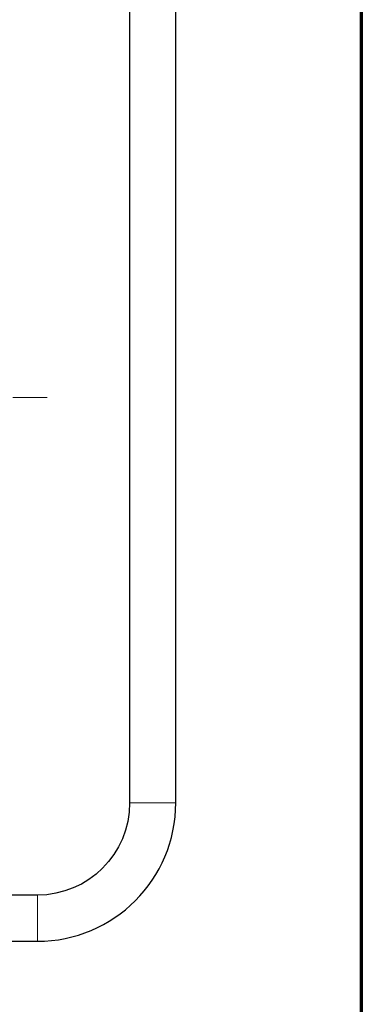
# Model space of a CAD drawing. Header units: millimetres. Extents: x 18 to 610, y -123 to 280.
# Tile 82 of 87: x 565 to 610, y 43 to 171. Entities that reach past the tile are written whole.
import ezdxf

# ---------------------------------------------------------------- set-up
doc = ezdxf.new("R2010")
doc.units = ezdxf.units.MM
doc.linetypes.add('CENTER', pattern=[8, 4.5, -1.5, 0.5, -1.5])
doc.linetypes.add('SOLID', pattern=[0])

# ---------------------------------------------------------------- blocks, each defined once
blk = doc.blocks.new('BlockOfViews_5')
at = {"linetype": 'SOLID', "lineweight": 30}
for p, q in [((579.69, 206.39, 66.93), (579.69, 69.09, 66.89)), ((585.69, 69.09, 66.89), (585.69, 206.39, 66.89)), ((567.69, 57.09, 66.89), (513.69, 57.09, 66.93)), ((513.69, 51.09, 66.89), (567.69, 51.09, 66.89))]:
    blk.add_line(p, q, dxfattribs=at)
at = {"color": 6, "linetype": 'CENTER', "lineweight": 9}
blk.add_lwpolyline([(568.98, 121.79), (329.04, 121.79)], dxfattribs=at)
at = {"linetype": 'SOLID', "lineweight": 30, "extrusion": (0, 0, -1)}
blk.add_arc((-567.69, 69.09, -66.89), 12, 180, 270, dxfattribs=at)
at = {"linetype": 'SOLID', "lineweight": 30}
blk.add_arc((567.69, 69.09, 66.89), 18, 270.0001, 359.9999, dxfattribs=at)
at = {"color": 196, "linetype": 'SOLID', "lineweight": 9, "extrusion": (0, 1, -1.18424e-16)}
blk.add_arc((-582.69, 66.89, 69.09), 3, 0, 180, dxfattribs=at)
at = {"color": 196, "linetype": 'SOLID', "lineweight": 9, "extrusion": (1, 1.18424e-16, -2.58386e-16)}
blk.add_arc((54.09, 66.89, 567.69), 3, 359.9189, 180, dxfattribs=at)
blk = doc.blocks.new('A21-m2')
at = {"color": 51, "linetype": 'SOLID', "lineweight": 70}
blk.add_line((609.82, 280.03), (609.82, -119.97), dxfattribs=at)

msp = doc.modelspace()

# ---------------------------------------------------------------- block references
for name in ['A21-m2', 'BlockOfViews_5']:
    msp.add_blockref(name, (0, 0))

doc.saveas('drawing.dxf')
